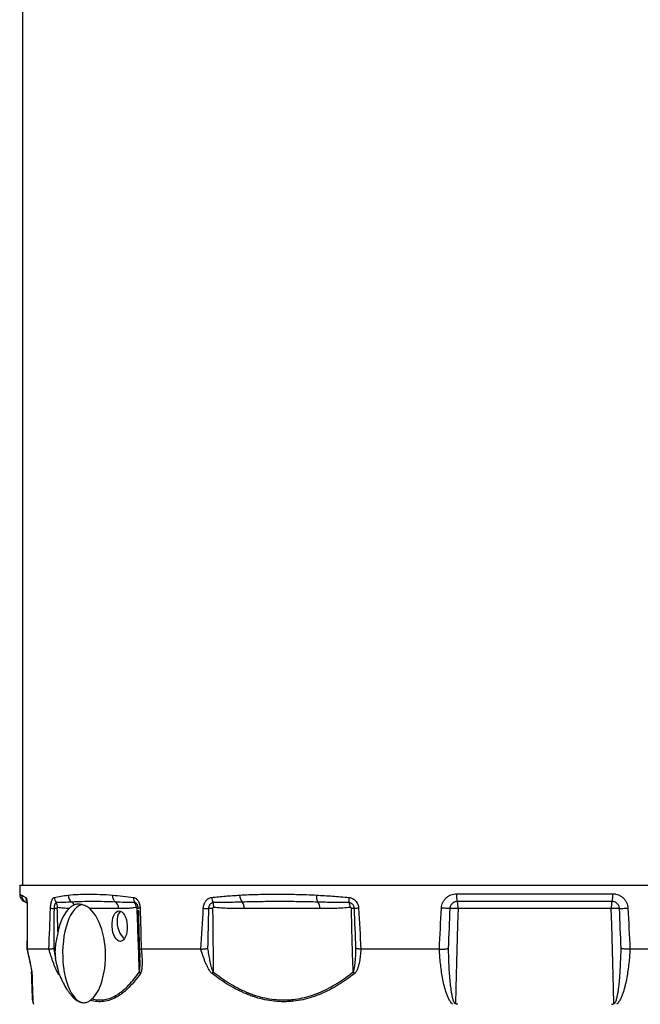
# Model space of a CAD drawing. Header units: millimetres. Extents: x 1137 to 5808, y 1046 to 5834.
# Tile 4 of 18: x 1540 to 2321, y 2340 to 3579. Entities that reach past the tile are written whole.
import ezdxf

# ---------------------------------------------------------------- set-up
doc = ezdxf.new("R2010")
doc.units = ezdxf.units.MM
doc.header["$LTSCALE"] = 2

msp = doc.modelspace()

# ---------------------------------------------------------------- linework, layer by layer
at = {"color": 7, "linetype": 'Continuous', "lineweight": 25}
for p, q in [((1543.7, 4610.1), (1543.7, 2490.1)), ((1540.6, 2490.1), (1540.3, 2478.6)), ((1540.6, 2490.1), (2834.9, 2490.1)), ((2089.4, 2479.1), (2286.1, 2479.1)), ((2285.1, 2469.5), (2090.4, 2469.5)), ((1665.1, 2460.5), (1628.4, 2460.5)), ((1689.4, 2458.5), (1689.7, 2449.2)), ((1689.7, 2449.2), (1689.4, 2456.2)), ((1917.6, 2460.5), (1822.6, 2460.5)), ((2284.1, 2460.5), (2091.4, 2460.5)), ((1549.6, 2409.6), (1549.6, 2409.5)), ((1577, 2409.5), (1549.6, 2409.5)), ((1768, 2409.5), (1693.2, 2409.5)), ((2067.9, 2409.5), (1969.3, 2409.5)), ((2402.6, 2409.5), (2307.6, 2409.5)), ((1643.6, 2368.2), (1647.4, 2385.2)), ((1556.9, 2343.4), (1557.7, 2340.1))]:
    msp.add_line(p, q, dxfattribs=at)
at = {"color": 8, "linetype": 'Continuous', "lineweight": 25}
msp.add_line((1555.3, 2381.5), (1555.3, 2381), dxfattribs=at)
at = {"color": 7, "linetype": 'Continuous', "lineweight": 25, "flags": 128}
for points in [[(1618.6, 2465.7), (1617.5, 2465.4), (1614.7, 2464.1), (1611.9, 2462.1), (1609.3, 2459.5), (1606.8, 2456.2), (1604.4, 2452.3), (1602.3, 2447.9), (1600.3, 2443), (1598.6, 2437.6), (1597.2, 2431.9), (1596, 2425.8), (1595.2, 2419.5), (1594.6, 2413), (1594.3, 2406.4), (1594.4, 2399.8), (1594.7, 2393.2), (1595.4, 2386.8), (1596.4, 2380.6), (1597.6, 2374.6), (1599.1, 2368.9), (1600.9, 2363.7), (1602.9, 2358.9), (1605.1, 2354.7), (1607.5, 2351), (1610.1, 2347.9), (1612.7, 2345.4), (1615.5, 2343.6), (1618.4, 2342.5), (1621.3, 2342.1), (1621.5, 2342.1)], [(1667.1, 2457.4), (1665.6, 2455.8), (1664.3, 2453.4), (1663.3, 2450.6), (1662.8, 2447.4), (1662.7, 2443.8), (1663, 2440.2), (1663.7, 2436.5), (1664.9, 2433), (1666.3, 2429.8), (1668.1, 2427), (1670.1, 2424.6), (1672.2, 2422.9)], [(2081.1, 2460.5), (2080.3, 2460.6), (2079.2, 2460.7), (2078, 2460.7), (2076.6, 2460.8), (2075.2, 2460.9), (2073.6, 2461), (2072.1, 2461.1), (2070.5, 2461.2)], [(2091.4, 2460.5), (2090.8, 2440.5), (2088.6, 2360.6), (2088.1, 2341.2)], [(2287.4, 2341.2), (2286.9, 2360.1), (2284.6, 2440), (2284.1, 2460.5)], [(2294.4, 2460.5), (2295.2, 2460.6), (2296.3, 2460.7), (2297.5, 2460.7), (2298.8, 2460.8), (2300.3, 2460.9), (2301.8, 2461), (2303.4, 2461.1), (2304.9, 2461.2)]]:
    msp.add_lwpolyline(points, dxfattribs=at)
at = {"color": 8, "linetype": 'Continuous', "lineweight": 25, "flags": 128}
msp.add_lwpolyline([(1549.8, 2460.9), (1549.8, 2460.9), (1549.9, 2461)], dxfattribs=at)
at = {"color": 7, "linetype": 'Continuous', "lineweight": 25}
for centre, radius, start, end in [((1552.7, 2477.3), 9.94, 178.6855, 239.3988), ((1611.8, 2477.4), 10.5, 179.5937, 236.2402), ((1667.3, 2476.7), 10.3, 175.5919, 231.1276), ((1830.2, 2477.3), 13.2, 179.2469, 220.6002), ((1928.8, 2475.9), 15.4, 173.9742, 207.8525), ((2121.6, 2477.6), 32.3, 177.3885, 194.5476), ((2253.8, 2477.6), 32.3, 345.4524, 2.6115), ((1542.5, 2460.1), 10, 44.6073, 59.4535), ((1594.6, 2474.7), 10.7, 180.9389, 218.8552), ((1577.5, 2462.3), 10.4, 358.3361, 33.1628), ((1600.6, 2461), 9.43, 26.9148, 55.2167), ((1654.7, 2460.4), 10.3, 0.4871, 53.9876), ((1694.8, 2473.6), 11.3, 175.0802, 209.4506), ((1675.9, 2461.1), 11.3, 4.3459, 37.342), ((1796.3, 2475.3), 14.7, 182.9303, 209.6687), ((1768.1, 2463.3), 16.1, 355.2509, 16.831), ((1808.9, 2460.9), 13.7, 358.1783, 34.9249), ((1904, 2460.9), 13.7, 358.1783, 34.9249), ((1976.3, 2472.2), 22.3, 173.97, 190.8482), ((1938.6, 2460.4), 17.5, 5.2257, 25.7205), ((2060.6, 2461.6), 30.9, 357.8205, 14.7918), ((2314.9, 2461.6), 30.9, 165.2082, 182.1795), ((1586, 2507), 46.5, 261.3773, 266.9009), ((1589.6, 2221), 239.6, 90.5709, 91.4597), ((1688.4, 2454.2), 6.36, 81.1304, 93.2447), ((1691.6, 2455.6), 5.36, 88.2368, 113.9062), ((1794.7, 2747.6), 287.6, 265.3226, 266.6205), ((1784.3, 2149.8), 310.8, 90.2779, 91.212), ((1957.4, 2354.9), 105.7, 87.9768, 89.9801), ((1973.4, 2350.5), 110.7, 93.5882, 96.3294), ((2084.9, 2301.7), 158.9, 87.6404, 91.3529), ((2290.6, 2301.7), 158.9, 88.6471, 92.3596), ((1562.2, 2381.3), 6.88, 182.0685, 201.208), ((1596.6, 2378.6), 7.8, 163.0586, 178.7144), ((1700.8, 2384.8), 10.6, 200.8878, 214.6334), ((1799.5, 2371.6), 18.7, 149.608, 157.2845), ((1978.8, 2392.9), 22.6, 211.7319, 218.6908), ((1566.5, 2345.9), 10, 182, 194.6595)]:
    msp.add_arc(centre, radius, start, end, dxfattribs=at)
at = {"color": 8, "linetype": 'Continuous', "lineweight": 25}
msp.add_arc((1557.9, 2474.2), 9.93, 178.1451, 205.7217, dxfattribs=at)
at = {"color": 7, "linetype": 'Continuous', "lineweight": 25}
for start_param, end_param in [(0.40501, 1.124207), (4.381069, 5.831898), (3.519033, 4.073397)]:
    msp.add_ellipse((1617.2, 2404.1), major_axis=(-2.6, 62), ratio=0.500559, start_param=start_param, end_param=end_param, dxfattribs=at)
msp.add_ellipse((1666, 2438.5), major_axis=(-0.9, 19.2), ratio=0.496358, dxfattribs=at)
for points, knots in [([(1540.4, 2478.6), (1540.4, 2478.2), (1540.3, 2477), (1540.9, 2475.2), (1541.8, 2473.2), (1543, 2471.6), (1544.4, 2470.4), (1545.6, 2469.7), (1546.3, 2469.4), (1546.6, 2469.3)], [0, 0, 0, 0, 0.093894, 0.297679, 0.480004, 0.645593, 0.796264, 0.932141, 1, 1, 1, 1]), ([(1542.7, 2477.5), (1543.4, 2477.1), (1544.1, 2476.7), (1545.9, 2475.7), (1546.9, 2475.2), (1548, 2474.5)], [0, 0, 0, 0, 0.5, 0.5, 1, 1, 1, 1]), ([(1583.9, 2474.5), (1586.6, 2475.2), (1589.3, 2475.7), (1595.1, 2476.7), (1598.2, 2477.1), (1601.3, 2477.5)], [0, 0, 0, 0, 0.5, 0.5, 1, 1, 1, 1]), ([(1601.3, 2477.5), (1605.2, 2478), (1609.4, 2478.2), (1618, 2478.6), (1622.4, 2478.7), (1631.7, 2478.7), (1636.6, 2478.6), (1646.5, 2478.2), (1651.7, 2478), (1657, 2477.5)], [0, 0, 0, 0, 0.25, 0.25, 0.5, 0.5, 0.75, 0.75, 1, 1, 1, 1]), ([(1657, 2477.5), (1661.2, 2477.1), (1665.5, 2476.7), (1674.4, 2475.7), (1678.9, 2475.2), (1683.5, 2474.5)], [0, 0, 0, 0, 0.5, 0.5, 1, 1, 1, 1]), ([(1781.6, 2474.5), (1787.3, 2475.2), (1793.2, 2475.7), (1805, 2476.7), (1810.9, 2477.1), (1817, 2477.5)], [0, 0, 0, 0, 0.5, 0.5, 1, 1, 1, 1]), ([(1817, 2477.5), (1824.6, 2478), (1832.3, 2478.2), (1848, 2478.6), (1856, 2478.7), (1872.1, 2478.7), (1880.3, 2478.6), (1896.7, 2478.2), (1905.1, 2478), (1913.5, 2477.5)], [0, 0, 0, 0, 0.25, 0.25, 0.5, 0.5, 0.75, 0.75, 1, 1, 1, 1]), ([(1913.5, 2477.5), (1920.2, 2477.1), (1926.9, 2476.7), (1940.4, 2475.7), (1947.3, 2475.2), (1954.1, 2474.5)], [0, 0, 0, 0, 0.5, 0.5, 1, 1, 1, 1]), ([(2070.5, 2461.2), (2070.6, 2462.4), (2070.8, 2463.6), (2071.4, 2465.9), (2071.8, 2467), (2072.5, 2468.7), (2072.8, 2469.2), (2073.4, 2470.2), (2073.7, 2470.7), (2074.8, 2472.2), (2075.6, 2473.1), (2077.3, 2474.7), (2078.2, 2475.5), (2079.8, 2476.4), (2080.3, 2476.7), (2081.3, 2477.3), (2081.9, 2477.5), (2083.5, 2478.2), (2084.7, 2478.5), (2087, 2479), (2088.2, 2479.1), (2089.4, 2479.1)], [0, 0, 0, 0, 0.125, 0.125, 0.25, 0.25, 0.3125, 0.3125, 0.375, 0.375, 0.5, 0.5, 0.625, 0.625, 0.6875, 0.6875, 0.75, 0.75, 0.875, 0.875, 1, 1, 1, 1]), ([(2286.1, 2479.1), (2286.7, 2479.1), (2287.3, 2479.1), (2288.5, 2478.9), (2289.1, 2478.9), (2290.8, 2478.5), (2291.9, 2478.2), (2294.1, 2477.3), (2295.2, 2476.8), (2297.2, 2475.5), (2298.2, 2474.7), (2299.9, 2473.1), (2300.7, 2472.2), (2301.7, 2470.7), (2302.1, 2470.2), (2302.7, 2469.2), (2303, 2468.7), (2303.7, 2467), (2304.1, 2465.9), (2304.6, 2464.2), (2304.7, 2463.6), (2304.9, 2462.4), (2304.9, 2461.8), (2304.9, 2461.2)], [0, 0, 0, 0, 0.0625, 0.0625, 0.125, 0.125, 0.25, 0.25, 0.375, 0.375, 0.5, 0.5, 0.625, 0.625, 0.6875, 0.6875, 0.75, 0.75, 0.875, 0.875, 0.9375, 0.9375, 1, 1, 1, 1]), ([(1546.8, 2469.1), (1546.7, 2469.2), (1546.4, 2469.3), (1546.5, 2469.3), (1546.6, 2469.3)], [0, 0, 0, 0, 0.275481, 1, 1, 1, 1]), ([(1548, 2474.5), (1548.1, 2474.4), (1548.2, 2474.3), (1548.5, 2473.8), (1548.6, 2473.5), (1548.9, 2472.8), (1549, 2472.4), (1549.1, 2471.6), (1549.2, 2471.4), (1549.3, 2470.8), (1549.3, 2470.5), (1549.5, 2469.6), (1549.5, 2468.9), (1549.7, 2467.9), (1549.7, 2467.5), (1549.7, 2466.7), (1549.8, 2466.4), (1549.8, 2465.2), (1549.9, 2464.4), (1549.9, 2462.7), (1549.9, 2461.9), (1549.9, 2461)], [0, 0, 0, 0, 0.125, 0.125, 0.25, 0.25, 0.375, 0.375, 0.4375, 0.4375, 0.5, 0.5, 0.625, 0.625, 0.6875, 0.6875, 0.75, 0.75, 0.875, 0.875, 1, 1, 1, 1]), ([(1549.1, 2469.9), (1549.1, 2470), (1549.1, 2470), (1549.2, 2469.7), (1549.3, 2468.9), (1549.5, 2467.5), (1549.6, 2465.6), (1549.8, 2463.4), (1549.8, 2461.7), (1549.8, 2460.9)], [0, 0, 0, 0, 0.02279, 0.135323, 0.272117, 0.43657, 0.612914, 0.809852, 1, 1, 1, 1]), ([(1579, 2461), (1579.1, 2461.9), (1579.1, 2462.7), (1579.3, 2464.4), (1579.4, 2465.2), (1579.7, 2466.8), (1579.8, 2467.5), (1580.1, 2468.6), (1580.2, 2468.9), (1580.4, 2469.6), (1580.5, 2469.9), (1580.8, 2470.8), (1581.1, 2471.4), (1581.4, 2472.1), (1581.6, 2472.4), (1581.8, 2472.8), (1582, 2473), (1582.4, 2473.5), (1582.7, 2473.8), (1583.3, 2474.3), (1583.6, 2474.4), (1583.9, 2474.5)], [0, 0, 0, 0, 0.125, 0.125, 0.25, 0.25, 0.375, 0.375, 0.4375, 0.4375, 0.5, 0.5, 0.625, 0.625, 0.6875, 0.6875, 0.75, 0.75, 0.875, 0.875, 1, 1, 1, 1]), ([(1586.3, 2468), (1586.1, 2468), (1585.9, 2467.9), (1585.6, 2467.6), (1585.4, 2467.5), (1585.1, 2467.1), (1584.9, 2466.8), (1584.6, 2466.3), (1584.5, 2466), (1584.2, 2465.3), (1584.1, 2464.9), (1583.9, 2464.1), (1583.8, 2463.7), (1583.7, 2462.9), (1583.6, 2462.4), (1583.5, 2461.5), (1583.5, 2461), (1583.5, 2460.5)], [0, 0, 0, 0, 0.125, 0.125, 0.25, 0.25, 0.375, 0.375, 0.5, 0.5, 0.625, 0.625, 0.75, 0.75, 0.875, 0.875, 1, 1, 1, 1]), ([(1605.9, 2468.7), (1602.6, 2468.5), (1599.2, 2468.3), (1592.7, 2468.1), (1589.4, 2468), (1586.3, 2468)], [0, 0, 0, 0, 0.5, 0.5, 1, 1, 1, 1]), ([(1609, 2465.2), (1607.9, 2464.8), (1606.9, 2464.2), (1604.8, 2462.6), (1603.8, 2461.7), (1602.6, 2460.6)], [0, 0, 0, 0, 0.5, 0.5, 1, 1, 1, 1]), ([(1660.8, 2468.7), (1655.9, 2468.9), (1651.1, 2469.1), (1641.6, 2469.3), (1636.9, 2469.3), (1627.8, 2469.3), (1623.3, 2469.3), (1614.5, 2469.1), (1610.2, 2468.9), (1605.9, 2468.7)], [0, 0, 0, 0, 0.25, 0.25, 0.5, 0.5, 0.75, 0.75, 1, 1, 1, 1]), ([(1628.4, 2460.5), (1626.9, 2461.8), (1625.2, 2462.8), (1622.6, 2464.1), (1621.7, 2464.5), (1619.8, 2465.1), (1618.9, 2465.4), (1617.2, 2465.8), (1616.3, 2465.9), (1614.6, 2466.1), (1613.9, 2466.1), (1612.3, 2466.1), (1611.6, 2466), (1610.3, 2465.7), (1609.6, 2465.5), (1609, 2465.2)], [0, 0, 0, 0, 0.25, 0.25, 0.375, 0.375, 0.5, 0.5, 0.625, 0.625, 0.75, 0.75, 0.875, 0.875, 1, 1, 1, 1]), ([(1684.9, 2468), (1680.8, 2468), (1676.7, 2468.1), (1668.7, 2468.3), (1664.7, 2468.5), (1660.8, 2468.7)], [0, 0, 0, 0, 0.5, 0.5, 1, 1, 1, 1]), ([(1683.5, 2474.5), (1684, 2474.4), (1684.6, 2474.3), (1685.6, 2473.8), (1686.1, 2473.5), (1687.1, 2472.8), (1687.5, 2472.4), (1688.2, 2471.6), (1688.4, 2471.4), (1688.8, 2470.8), (1689, 2470.5), (1689.6, 2469.6), (1689.9, 2468.9), (1690.4, 2467.9), (1690.5, 2467.5), (1690.8, 2466.7), (1690.9, 2466.4), (1691.2, 2465.2), (1691.4, 2464.4), (1691.6, 2462.7), (1691.7, 2461.9), (1691.7, 2461)], [0, 0, 0, 0, 0.125, 0.125, 0.25, 0.25, 0.375, 0.375, 0.4375, 0.4375, 0.5, 0.5, 0.625, 0.625, 0.6875, 0.6875, 0.75, 0.75, 0.875, 0.875, 1, 1, 1, 1]), ([(1689.4, 2460.5), (1689.4, 2461), (1689.3, 2461.5), (1689.2, 2462.4), (1689.1, 2462.9), (1688.9, 2463.7), (1688.7, 2464.1), (1688.4, 2464.9), (1688.2, 2465.3), (1687.8, 2466), (1687.6, 2466.3), (1687.1, 2466.8), (1686.9, 2467.1), (1686.3, 2467.5), (1686.1, 2467.6), (1685.5, 2467.9), (1685.2, 2468), (1684.9, 2468)], [0, 0, 0, 0, 0.125, 0.125, 0.25, 0.25, 0.375, 0.375, 0.5, 0.5, 0.625, 0.625, 0.75, 0.75, 0.875, 0.875, 1, 1, 1, 1]), ([(1771.2, 2461), (1771.3, 2461.9), (1771.4, 2462.7), (1771.7, 2464.4), (1771.9, 2465.2), (1772.5, 2466.8), (1772.8, 2467.5), (1773.4, 2468.6), (1773.6, 2468.9), (1774, 2469.6), (1774.3, 2469.9), (1775, 2470.8), (1775.5, 2471.4), (1776.3, 2472.1), (1776.6, 2472.4), (1777.1, 2472.8), (1777.4, 2473), (1778.4, 2473.5), (1779, 2473.8), (1780.3, 2474.3), (1780.9, 2474.4), (1781.6, 2474.5)], [0, 0, 0, 0, 0.125, 0.125, 0.25, 0.25, 0.375, 0.375, 0.4375, 0.4375, 0.5, 0.5, 0.625, 0.625, 0.6875, 0.6875, 0.75, 0.75, 0.875, 0.875, 1, 1, 1, 1]), ([(1783.5, 2468), (1783.1, 2468), (1782.8, 2467.9), (1782.1, 2467.6), (1781.7, 2467.5), (1781, 2467.1), (1780.7, 2466.8), (1780.1, 2466.3), (1779.8, 2466), (1779.3, 2465.3), (1779, 2464.9), (1778.6, 2464.1), (1778.4, 2463.7), (1778.1, 2462.9), (1778, 2462.4), (1777.8, 2461.5), (1777.7, 2461), (1777.7, 2460.5)], [0, 0, 0, 0, 0.125, 0.125, 0.25, 0.25, 0.375, 0.375, 0.5, 0.5, 0.625, 0.625, 0.75, 0.75, 0.875, 0.875, 1, 1, 1, 1]), ([(1820.2, 2468.7), (1814, 2468.5), (1807.9, 2468.3), (1795.6, 2468.1), (1789.6, 2468), (1783.5, 2468)], [0, 0, 0, 0, 0.5, 0.5, 1, 1, 1, 1]), ([(1915.2, 2468.7), (1907.1, 2468.9), (1899, 2469.1), (1883, 2469.3), (1875, 2469.3), (1859.2, 2469.3), (1851.3, 2469.3), (1835.6, 2469.1), (1827.9, 2468.9), (1820.2, 2468.7)], [0, 0, 0, 0, 0.25, 0.25, 0.5, 0.5, 0.75, 0.75, 1, 1, 1, 1]), ([(1954.4, 2468), (1947.8, 2468), (1941.2, 2468.1), (1928.2, 2468.3), (1921.7, 2468.5), (1915.2, 2468.7)], [0, 0, 0, 0, 0.5, 0.5, 1, 1, 1, 1]), ([(1954.1, 2474.5), (1954.9, 2474.4), (1955.7, 2474.3), (1957.2, 2473.8), (1958, 2473.5), (1959.5, 2472.8), (1960.1, 2472.4), (1961.1, 2471.6), (1961.4, 2471.4), (1962, 2470.8), (1962.3, 2470.5), (1963.2, 2469.6), (1963.7, 2468.9), (1964.4, 2467.9), (1964.6, 2467.5), (1965, 2466.7), (1965.1, 2466.4), (1965.6, 2465.2), (1965.9, 2464.4), (1966.3, 2462.7), (1966.4, 2461.9), (1966.4, 2461)], [0, 0, 0, 0, 0.125, 0.125, 0.25, 0.25, 0.375, 0.375, 0.4375, 0.4375, 0.5, 0.5, 0.625, 0.625, 0.6875, 0.6875, 0.75, 0.75, 0.875, 0.875, 1, 1, 1, 1]), ([(1961.2, 2460.5), (1961.1, 2461), (1961.1, 2461.5), (1960.9, 2462.4), (1960.7, 2462.9), (1960.4, 2463.7), (1960.2, 2464.1), (1959.7, 2464.9), (1959.4, 2465.3), (1958.8, 2466), (1958.4, 2466.3), (1957.7, 2466.8), (1957.3, 2467.1), (1956.5, 2467.5), (1956.1, 2467.6), (1955.3, 2467.9), (1954.8, 2468), (1954.4, 2468)], [0, 0, 0, 0, 0.125, 0.125, 0.25, 0.25, 0.375, 0.375, 0.5, 0.5, 0.625, 0.625, 0.75, 0.75, 0.875, 0.875, 1, 1, 1, 1]), ([(2090.4, 2469.5), (2089.8, 2469.5), (2089.2, 2469.4), (2088, 2469.2), (2087.5, 2469), (2086.4, 2468.6), (2085.9, 2468.3), (2084.9, 2467.7), (2084.4, 2467.3), (2083.6, 2466.5), (2083.2, 2466), (2082.5, 2465.1), (2082.2, 2464.5), (2081.7, 2463.5), (2081.5, 2462.9), (2081.2, 2461.7), (2081.1, 2461.1), (2081.1, 2460.5)], [0, 0, 0, 0, 0.125, 0.125, 0.25, 0.25, 0.375, 0.375, 0.5, 0.5, 0.625, 0.625, 0.75, 0.75, 0.875, 0.875, 1, 1, 1, 1]), ([(2294.4, 2460.5), (2294.3, 2461.1), (2294.2, 2461.7), (2294, 2462.9), (2293.8, 2463.5), (2293.3, 2464.5), (2293, 2465.1), (2292.3, 2466), (2291.9, 2466.5), (2291.1, 2467.3), (2290.6, 2467.7), (2289.6, 2468.3), (2289.1, 2468.6), (2288, 2469.1), (2287.4, 2469.2), (2286.3, 2469.4), (2285.7, 2469.5), (2285.1, 2469.5)], [0, 0, 0, 0, 0.125, 0.125, 0.25, 0.25, 0.375, 0.375, 0.5, 0.5, 0.625, 0.625, 0.75, 0.75, 0.875, 0.875, 1, 1, 1, 1]), ([(1549.8, 2460.9), (1549.7, 2455.1), (1549.6, 2438.1), (1549.5, 2421), (1549.5, 2409.6)], [0, 0, 0, 0, 0.3354454, 1, 1, 1, 1]), ([(1549.8, 2460.9), (1549.7, 2454.2), (1549.6, 2437.1), (1549.5, 2420.1), (1549.5, 2409.6)], [0, 0, 0, 0, 0.389648, 1, 1, 1, 1]), ([(1588, 2462), (1587.8, 2462), (1587.6, 2461.9), (1587.3, 2461.5), (1587.3, 2461.4), (1587.2, 2461), (1587.2, 2460.8), (1587.2, 2460.6)], [0, 0, 0, 0, 0.5, 0.5, 0.75, 0.75, 1, 1, 1, 1]), ([(1602.6, 2460.6), (1600.1, 2460.6), (1597.7, 2460.8), (1592.8, 2461.2), (1590.4, 2461.5), (1588, 2462)], [0, 0, 0, 0, 0.5, 0.5, 1, 1, 1, 1]), ([(1687.2, 2462), (1685.4, 2461.6), (1683.5, 2461.4), (1679.8, 2461), (1678, 2460.8), (1672.5, 2460.5), (1668.8, 2460.5), (1665.1, 2460.5)], [0, 0, 0, 0, 0.25, 0.25, 0.5, 0.5, 1, 1, 1, 1]), ([(1688, 2460.6), (1688, 2461), (1687.9, 2461.4), (1687.6, 2461.9), (1687.4, 2462), (1687.2, 2462)], [0, 0, 0, 0, 0.5, 0.5, 1, 1, 1, 1]), ([(1690.9, 2381), (1690.4, 2394.3), (1689.8, 2407.6), (1688.9, 2434.1), (1688.4, 2447.3), (1688, 2460.6)], [0, 0, 0, 0, 0.5, 0.5, 1, 1, 1, 1]), ([(1689.5, 2457.8), (1689.6, 2453), (1690, 2437.1), (1690.4, 2421.2), (1690.7, 2410.1)], [0, 0, 0, 0, 0.303275, 1, 1, 1, 1]), ([(1784.2, 2462), (1783.8, 2462), (1783.5, 2461.9), (1783.1, 2461.5), (1783, 2461.4), (1782.8, 2461), (1782.8, 2460.8), (1782.8, 2460.6)], [0, 0, 0, 0, 0.5, 0.5, 0.75, 0.75, 1, 1, 1, 1]), ([(1782.8, 2460.6), (1783.1, 2447.3), (1783.2, 2434.1), (1783.4, 2407.6), (1783.4, 2394.3), (1783.4, 2381)], [0, 0, 0, 0, 0.5, 0.5, 1, 1, 1, 1]), ([(1822.6, 2460.5), (1816.2, 2460.5), (1809.8, 2460.5), (1800.2, 2460.8), (1797, 2461), (1790.6, 2461.4), (1787.4, 2461.6), (1784.2, 2462)], [0, 0, 0, 0, 0.5, 0.5, 0.75, 0.75, 1, 1, 1, 1]), ([(1956.1, 2462), (1952.9, 2461.6), (1949.7, 2461.4), (1943.3, 2461), (1940.1, 2460.8), (1930.5, 2460.5), (1924.1, 2460.5), (1917.6, 2460.5)], [0, 0, 0, 0, 0.25, 0.25, 0.5, 0.5, 1, 1, 1, 1]), ([(1957.5, 2460.6), (1957.5, 2461), (1957.3, 2461.4), (1956.7, 2461.9), (1956.4, 2462), (1956.1, 2462)], [0, 0, 0, 0, 0.5, 0.5, 1, 1, 1, 1]), ([(1959.6, 2381), (1959.1, 2394.3), (1958.7, 2407.6), (1958, 2434.1), (1957.7, 2447.3), (1957.5, 2460.6)], [0, 0, 0, 0, 0.5, 0.5, 1, 1, 1, 1]), ([(1588.1, 2429.7), (1587.6, 2427.2), (1587, 2424.7), (1586, 2419.5), (1585.5, 2416.9), (1585, 2412.8), (1584.9, 2411.5), (1584.8, 2408.8), (1584.7, 2407.4), (1584.7, 2403.4), (1585, 2400.7), (1585.4, 2398)], [0, 0, 0, 0, 0.25, 0.25, 0.5, 0.5, 0.625, 0.625, 0.75, 0.75, 1, 1, 1, 1]), ([(1549.5, 2409.6), (1549.5, 2409.2), (1550.3, 2406.1), (1551.5, 2400.8), (1552.9, 2394.4), (1553.9, 2389.4), (1554.6, 2386), (1555, 2383.6), (1555.2, 2382.2), (1555.3, 2381.4), (1555.3, 2381), (1555.3, 2381), (1555.3, 2381)], [0, 0, 0, 0, 0.038084, 0.294897, 0.514148, 0.667602, 0.797379, 0.873989, 0.928194, 0.967729, 0.990902, 1, 1, 1, 1]), ([(1549.6, 2409.5), (1550.3, 2406.8), (1550.9, 2404), (1551.8, 2400), (1552.1, 2398.6), (1552.7, 2395.9), (1553, 2394.6), (1553.6, 2391.9), (1553.8, 2390.6), (1554.3, 2388), (1554.6, 2386.7), (1554.9, 2384.9), (1555, 2384.2), (1555.2, 2383), (1555.3, 2382.4), (1555.5, 2381.3), (1555.6, 2380.7), (1555.7, 2379.7), (1555.7, 2379.2), (1555.8, 2378.8)], [0, 0, 0, 0, 0.25, 0.25, 0.375, 0.375, 0.5, 0.5, 0.625, 0.625, 0.75, 0.75, 0.8125, 0.8125, 0.875, 0.875, 0.9375, 0.9375, 1, 1, 1, 1]), ([(1588.8, 2378.8), (1588.5, 2379.2), (1588.1, 2379.7), (1587.6, 2380.7), (1587.3, 2381.3), (1586.7, 2382.4), (1586.4, 2383), (1585.9, 2384.2), (1585.6, 2384.9), (1584.8, 2386.7), (1584.3, 2388), (1583.3, 2390.6), (1582.8, 2391.9), (1581.9, 2394.6), (1581.4, 2395.9), (1580.5, 2398.6), (1580.1, 2400), (1578.7, 2404), (1577.9, 2406.8), (1577, 2409.5)], [0, 0, 0, 0, 0.0625, 0.0625, 0.125, 0.125, 0.1875, 0.1875, 0.25, 0.25, 0.375, 0.375, 0.5, 0.5, 0.625, 0.625, 0.75, 0.75, 1, 1, 1, 1]), ([(1577.1, 2409.5), (1577.3, 2409.5), (1577.7, 2409.6), (1578.5, 2409.7), (1578.9, 2409.8), (1580, 2409.9), (1580.6, 2410), (1581.5, 2410.1), (1581.8, 2410.2), (1582.5, 2410.3), (1582.9, 2410.3), (1583.2, 2410.4)], [0, 0, 0, 0, 0.25, 0.25, 0.5, 0.5, 0.75, 0.75, 0.875, 0.875, 1, 1, 1, 1]), ([(1690.7, 2410.1), (1690.7, 2410.1), (1691, 2407.5), (1691.3, 2403.9), (1691.4, 2400.3), (1691.5, 2399.3)], [0, 0, 0, 0, 0.00569, 0.698786, 1, 1, 1, 1]), ([(1690.8, 2410.1), (1690.8, 2410.1), (1690.7, 2410), (1691.2, 2409.7), (1692.5, 2409.6), (1693.1, 2409.5)], [0, 0, 0, 0, 0.029276, 0.514529, 1, 1, 1, 1]), ([(1693.2, 2409.5), (1693.5, 2406.8), (1693.7, 2404), (1694, 2400), (1694, 2398.6), (1694.2, 2395.9), (1694.2, 2394.6), (1694.2, 2391.9), (1694.2, 2390.6), (1694.1, 2388), (1694, 2386.7), (1693.8, 2384.9), (1693.7, 2384.2), (1693.6, 2383), (1693.4, 2382.4), (1693.2, 2381.3), (1693, 2380.7), (1692.6, 2379.7), (1692.4, 2379.2), (1692.1, 2378.8)], [0, 0, 0, 0, 0.25, 0.25, 0.375, 0.375, 0.5, 0.5, 0.625, 0.625, 0.75, 0.75, 0.8125, 0.8125, 0.875, 0.875, 0.9375, 0.9375, 1, 1, 1, 1]), ([(1782.3, 2378.8), (1781.7, 2379.2), (1781.3, 2379.7), (1780.3, 2380.7), (1779.9, 2381.3), (1779.1, 2382.4), (1778.7, 2383), (1778, 2384.2), (1777.6, 2384.9), (1776.6, 2386.7), (1776, 2388), (1774.8, 2390.6), (1774.2, 2391.9), (1773.1, 2394.6), (1772.6, 2395.9), (1771.6, 2398.6), (1771.1, 2400), (1769.7, 2404), (1768.9, 2406.8), (1768, 2409.5)], [0, 0, 0, 0, 0.0625, 0.0625, 0.125, 0.125, 0.1875, 0.1875, 0.25, 0.25, 0.375, 0.375, 0.5, 0.5, 0.625, 0.625, 0.75, 0.75, 1, 1, 1, 1]), ([(1768.2, 2409.5), (1768.7, 2409.5), (1769.4, 2409.6), (1770.7, 2409.7), (1771.4, 2409.8), (1772.8, 2409.9), (1773.6, 2410), (1774.7, 2410.1), (1775.1, 2410.2), (1775.8, 2410.3), (1776.2, 2410.3), (1776.5, 2410.4)], [0, 0, 0, 0, 0.25, 0.25, 0.5, 0.5, 0.75, 0.75, 0.875, 0.875, 1, 1, 1, 1]), ([(1776.5, 2410.4), (1776.9, 2407.9), (1777.3, 2405.4), (1778.2, 2400.4), (1778.6, 2397.9), (1779.4, 2394.2), (1779.6, 2393), (1780.2, 2390.5), (1780.5, 2389.3), (1781.1, 2386.9), (1781.5, 2385.7), (1782.1, 2383.9), (1782.3, 2383.3), (1782.7, 2382.4), (1782.8, 2382.1), (1783.1, 2381.6), (1783.2, 2381.3), (1783.4, 2381)], [0, 0, 0, 0, 0.25, 0.25, 0.5, 0.5, 0.625, 0.625, 0.75, 0.75, 0.875, 0.875, 0.9375, 0.9375, 0.96875, 0.96875, 1, 1, 1, 1]), ([(1959.6, 2381), (1959.8, 2381.3), (1959.9, 2381.6), (1960.2, 2382.1), (1960.3, 2382.4), (1960.6, 2383.3), (1960.7, 2383.9), (1961.2, 2385.7), (1961.4, 2386.9), (1961.8, 2389.3), (1961.9, 2390.5), (1962.2, 2393), (1962.3, 2394.2), (1962.6, 2397.9), (1962.7, 2400.4), (1962.9, 2405.4), (1963, 2407.9), (1963.1, 2410.4)], [0, 0, 0, 0, 0.03125, 0.03125, 0.0625, 0.0625, 0.125, 0.125, 0.25, 0.25, 0.375, 0.375, 0.5, 0.5, 0.75, 0.75, 1, 1, 1, 1]), ([(1969.3, 2409.5), (1969.1, 2406.8), (1968.9, 2404), (1968.4, 2400), (1968.3, 2398.6), (1967.9, 2395.9), (1967.6, 2394.6), (1967.1, 2391.9), (1966.8, 2390.6), (1966.1, 2388), (1965.7, 2386.7), (1965.1, 2384.9), (1964.8, 2384.2), (1964.3, 2383), (1964, 2382.4), (1963.3, 2381.3), (1963, 2380.7), (1962.2, 2379.7), (1961.7, 2379.2), (1961.2, 2378.8)], [0, 0, 0, 0, 0.25, 0.25, 0.375, 0.375, 0.5, 0.5, 0.625, 0.625, 0.75, 0.75, 0.8125, 0.8125, 0.875, 0.875, 0.9375, 0.9375, 1, 1, 1, 1]), ([(1969.2, 2409.5), (1968.5, 2409.5), (1967.8, 2409.6), (1966.6, 2409.7), (1966, 2409.8), (1964.9, 2409.9), (1964.5, 2410), (1963.8, 2410.1), (1963.7, 2410.2), (1963.3, 2410.3), (1963.2, 2410.3), (1963.1, 2410.4)], [0, 0, 0, 0, 0.25, 0.25, 0.5, 0.5, 0.75, 0.75, 0.875, 0.875, 1, 1, 1, 1]), ([(2067.9, 2409.5), (2068.5, 2409.5), (2069.1, 2409.5), (2070.2, 2409.5), (2070.8, 2409.5), (2072, 2409.5), (2072.5, 2409.5), (2073.6, 2409.6), (2074.2, 2409.6), (2075.2, 2409.7), (2075.7, 2409.7), (2076.5, 2409.8), (2077, 2409.9), (2077.7, 2410), (2078.1, 2410.1), (2078.5, 2410.2), (2078.6, 2410.2), (2078.9, 2410.2), (2079, 2410.3), (2079.1, 2410.3)], [0, 0, 0, 0, 0.125, 0.125, 0.25, 0.25, 0.375, 0.375, 0.5, 0.5, 0.625, 0.625, 0.75, 0.75, 0.875, 0.875, 0.9375, 0.9375, 1, 1, 1, 1]), ([(2085, 2340.1), (2084.3, 2340.6), (2083.7, 2341.1), (2082.7, 2342.3), (2082.2, 2342.9), (2080.9, 2344.8), (2080.2, 2346.1), (2078.8, 2348.9), (2078.2, 2350.3), (2077.1, 2353.2), (2076.6, 2354.6), (2075.7, 2357.5), (2075.3, 2359), (2074.5, 2361.9), (2074.1, 2363.4), (2073, 2367.8), (2072.4, 2370.8), (2070.8, 2379.6), (2070, 2385.6), (2068.7, 2397.5), (2068.2, 2403.5), (2067.9, 2409.5)], [0, 0, 0, 0, 0.03125, 0.03125, 0.0625, 0.0625, 0.125, 0.125, 0.1875, 0.1875, 0.25, 0.25, 0.3125, 0.3125, 0.375, 0.375, 0.5, 0.5, 0.75, 0.75, 1, 1, 1, 1]), ([(2079.1, 2410.3), (2079.2, 2404.4), (2079.4, 2398.6), (2079.8, 2386.8), (2080.2, 2381), (2080.8, 2372.2), (2081.1, 2369.2), (2081.7, 2363.4), (2082.1, 2360.4), (2082.7, 2356.1), (2082.9, 2354.6), (2083.5, 2351.7), (2083.8, 2350.2), (2084.3, 2348.1), (2084.5, 2347.4), (2084.9, 2346), (2085.1, 2345.3), (2085.5, 2344.2), (2085.7, 2343.9), (2086, 2343.2), (2086.2, 2342.9), (2086.6, 2342.2), (2086.8, 2341.9), (2087.2, 2341.6), (2087.4, 2341.4), (2087.7, 2341.3), (2087.9, 2341.2), (2088.1, 2341.2)], [0, 0, 0, 0, 0.25, 0.25, 0.5, 0.5, 0.625, 0.625, 0.75, 0.75, 0.8125, 0.8125, 0.875, 0.875, 0.90625, 0.90625, 0.9375, 0.9375, 0.953125, 0.953125, 0.96875, 0.96875, 0.984375, 0.984375, 0.992188, 0.992188, 1, 1, 1, 1]), ([(2287.4, 2341.2), (2287.6, 2341.2), (2287.8, 2341.3), (2288.1, 2341.4), (2288.3, 2341.6), (2288.7, 2341.9), (2288.9, 2342.2), (2289.3, 2342.9), (2289.5, 2343.2), (2289.8, 2343.9), (2289.9, 2344.2), (2290.3, 2345.3), (2290.6, 2346), (2291, 2347.4), (2291.2, 2348.1), (2291.7, 2350.3), (2292, 2351.7), (2292.5, 2354.6), (2292.8, 2356.1), (2293.4, 2360.4), (2293.8, 2363.3), (2294.4, 2369.2), (2294.6, 2372.1), (2295.3, 2380.9), (2295.6, 2386.8), (2296.1, 2398.6), (2296.3, 2404.4), (2296.4, 2410.3)], [0, 0, 0, 0, 0.007813, 0.007813, 0.015625, 0.015625, 0.03125, 0.03125, 0.046875, 0.046875, 0.0625, 0.0625, 0.09375, 0.09375, 0.125, 0.125, 0.1875, 0.1875, 0.25, 0.25, 0.375, 0.375, 0.5, 0.5, 0.75, 0.75, 1, 1, 1, 1]), ([(2307.5, 2409.5), (2307.2, 2403.5), (2306.8, 2397.5), (2305.5, 2385.6), (2304.6, 2379.6), (2303, 2370.7), (2302.4, 2367.8), (2301.4, 2363.3), (2301, 2361.9), (2300.2, 2358.9), (2299.8, 2357.5), (2298.9, 2354.6), (2298.4, 2353.2), (2297.3, 2350.3), (2296.7, 2348.9), (2295.7, 2346.9), (2295.3, 2346.2), (2294.6, 2344.8), (2294.2, 2344.2), (2293.3, 2342.9), (2292.8, 2342.3), (2291.7, 2341.1), (2291.2, 2340.6), (2290.5, 2340.1)], [0, 0, 0, 0, 0.25, 0.25, 0.5, 0.5, 0.625, 0.625, 0.6875, 0.6875, 0.75, 0.75, 0.8125, 0.8125, 0.875, 0.875, 0.90625, 0.90625, 0.9375, 0.9375, 0.96875, 0.96875, 1, 1, 1, 1]), ([(2307.5, 2409.5), (2306.4, 2409.5), (2305.2, 2409.5), (2303.5, 2409.5), (2302.9, 2409.5), (2301.8, 2409.6), (2301.3, 2409.6), (2299.8, 2409.7), (2298.9, 2409.8), (2297.7, 2410), (2297.4, 2410.1), (2297, 2410.2), (2296.8, 2410.2), (2296.6, 2410.2), (2296.5, 2410.3), (2296.4, 2410.3)], [0, 0, 0, 0, 0.25, 0.25, 0.375, 0.375, 0.5, 0.5, 0.75, 0.75, 0.875, 0.875, 0.9375, 0.9375, 1, 1, 1, 1]), ([(1556.5, 2345.6), (1556.5, 2345.6), (1556.5, 2345.4), (1556.5, 2346.2), (1556.5, 2347.9), (1556.4, 2350.8), (1556.2, 2354.8), (1556, 2359.9), (1555.8, 2366.1), (1555.6, 2373.1), (1555.4, 2378.4), (1555.3, 2381)], [0, 0, 0, 0, 0.015007, 0.130368, 0.245737, 0.364429, 0.483139, 0.611159, 0.739201, 0.869592, 1, 1, 1, 1]), ([(1586.9, 2389.8), (1587.2, 2388.4), (1587.5, 2387), (1588, 2385), (1588.2, 2384.3), (1588.5, 2383), (1588.7, 2382.3), (1588.9, 2381.7)], [0, 0, 0, 0, 0.5, 0.5, 0.75, 0.75, 1, 1, 1, 1]), ([(1692.1, 2378.8), (1687.6, 2372.4), (1682.9, 2366.6), (1675.5, 2359.2), (1673, 2356.9), (1669.1, 2353.8), (1667.8, 2352.8), (1665.2, 2351), (1663.9, 2350.2), (1657.2, 2346.3), (1651.7, 2344.3), (1644.7, 2343.5), (1643.3, 2343.4), (1640.4, 2343.3), (1639, 2343.4), (1634.8, 2343.8), (1632, 2344.4), (1629.2, 2345.3)], [0, 0, 0, 0, 0.25, 0.25, 0.375, 0.375, 0.4375, 0.4375, 0.5, 0.5, 0.75, 0.75, 0.8125, 0.8125, 0.875, 0.875, 1, 1, 1, 1]), ([(1631, 2347), (1633.7, 2346.2), (1636.4, 2345.8), (1639.8, 2345.6), (1640.5, 2345.6), (1641.9, 2345.6), (1642.5, 2345.6), (1644.6, 2345.7), (1645.9, 2345.9), (1652.6, 2347), (1657.8, 2349.1), (1664.1, 2353), (1665.4, 2353.9), (1667.9, 2355.7), (1669.2, 2356.7), (1672.8, 2359.7), (1675.2, 2362), (1682.2, 2369.3), (1686.6, 2374.9), (1690.9, 2381)], [0, 0, 0, 0, 0.125, 0.125, 0.15625, 0.15625, 0.1875, 0.1875, 0.25, 0.25, 0.5, 0.5, 0.5625, 0.5625, 0.625, 0.625, 0.75, 0.75, 1, 1, 1, 1]), ([(1961.2, 2378.8), (1954.7, 2373.6), (1947.9, 2368.8), (1933.9, 2360.2), (1926.7, 2356.4), (1917.3, 2352.4), (1915.4, 2351.7), (1911.6, 2350.3), (1909.7, 2349.6), (1904, 2347.8), (1896.3, 2345.7), (1888.4, 2344.4), (1882.5, 2343.8), (1880.5, 2343.6), (1876.5, 2343.4), (1874.4, 2343.3), (1864.4, 2343.3), (1856.4, 2344.2), (1844.6, 2346.7), (1840.7, 2347.7), (1834.9, 2349.5), (1833, 2350.2), (1829.1, 2351.6), (1827.2, 2352.3), (1821.5, 2354.7), (1817.8, 2356.4), (1810.4, 2360.2), (1806.7, 2362.2), (1795.9, 2368.7), (1789, 2373.6), (1782.3, 2378.8)], [0, 0, 0, 0, 0.125, 0.125, 0.25, 0.25, 0.28125, 0.28125, 0.3125, 0.3125, 0.375, 0.4375, 0.4375, 0.46875, 0.46875, 0.5, 0.5, 0.625, 0.625, 0.6875, 0.6875, 0.71875, 0.71875, 0.75, 0.75, 0.8125, 0.8125, 0.875, 0.875, 1, 1, 1, 1]), ([(1783.4, 2381), (1790, 2375.8), (1796.8, 2371), (1810.8, 2362.4), (1818.1, 2358.6), (1827.4, 2354.7), (1829.3, 2353.9), (1833.1, 2352.5), (1835, 2351.8), (1840.8, 2350), (1844.6, 2349), (1856.3, 2346.5), (1864.1, 2345.6), (1874.1, 2345.6), (1876.1, 2345.6), (1880, 2345.8), (1882, 2346), (1887.9, 2346.7), (1895.7, 2347.9), (1903.3, 2350), (1909, 2351.8), (1910.8, 2352.5), (1914.6, 2353.9), (1916.5, 2354.6), (1925.7, 2358.6), (1932.8, 2362.4), (1946.6, 2371), (1953.2, 2375.8), (1959.6, 2381)], [0, 0, 0, 0, 0.125, 0.125, 0.25, 0.25, 0.28125, 0.28125, 0.3125, 0.3125, 0.375, 0.375, 0.5, 0.5, 0.53125, 0.53125, 0.5625, 0.5625, 0.625, 0.6875, 0.6875, 0.71875, 0.71875, 0.75, 0.75, 0.875, 0.875, 1, 1, 1, 1]), ([(1590.6, 2376.4), (1591.3, 2374.8), (1592, 2373.2), (1593.4, 2370.1), (1594.2, 2368.6), (1596.5, 2364.1), (1598, 2361.4), (1600.5, 2357.6), (1601.3, 2356.4), (1602.9, 2354.2), (1603.8, 2353.1), (1606.4, 2350), (1608.1, 2348.3), (1610.6, 2346.2), (1611.5, 2345.5), (1612.8, 2344.7), (1613.3, 2344.4), (1614.1, 2344), (1614.6, 2343.7), (1616.7, 2342.7), (1618.4, 2342.3), (1620.8, 2342.1), (1621.7, 2342.1), (1623.3, 2342.3), (1624.1, 2342.5), (1626.4, 2343.3), (1627.8, 2344.1), (1629.2, 2345.3)], [0, 0, 0, 0, 0.0625, 0.0625, 0.125, 0.125, 0.25, 0.25, 0.3125, 0.3125, 0.375, 0.375, 0.5, 0.5, 0.5625, 0.5625, 0.59375, 0.59375, 0.625, 0.625, 0.75, 0.75, 0.8125, 0.8125, 0.875, 0.875, 1, 1, 1, 1]), ([(2091.3, 2340.1), (2090.7, 2340.1), (2090.1, 2340.2), (2089.3, 2340.4), (2089, 2340.6), (2088.6, 2340.8), (2088.5, 2340.9), (2088.3, 2341), (2088.2, 2341.1), (2088.1, 2341.2)], [0, 0, 0, 0, 0.5, 0.5, 0.75, 0.75, 0.875, 0.875, 1, 1, 1, 1]), ([(2284.2, 2340.1), (2284.5, 2340.1), (2284.8, 2340.1), (2285.4, 2340.2), (2285.6, 2340.3), (2286.2, 2340.4), (2286.5, 2340.6), (2287, 2340.9), (2287.2, 2341), (2287.4, 2341.2)], [0, 0, 0, 0, 0.25, 0.25, 0.5, 0.5, 0.75, 0.75, 1, 1, 1, 1])]:
    msp.add_open_spline(points, degree=3, knots=knots, dxfattribs=at)
at = {"color": 8, "linetype": 'Continuous', "lineweight": 25}
for points, knots in [([(1540.6, 2478.6), (1540.5, 2478.6), (1540.4, 2478.7), (1541.8, 2478), (1542.7, 2477.5)], [0, 0, 0, 0, 0.363149, 1, 1, 1, 1]), ([(1549.4, 2468.1), (1549.2, 2468.1), (1548.5, 2468.2), (1548, 2468.5), (1547.6, 2468.7)], [0, 0, 0, 0, 0.26068, 1, 1, 1, 1]), ([(1690.9, 2381), (1691.1, 2381.8), (1691.4, 2383.3), (1691.7, 2388), (1691.7, 2393.4), (1691.5, 2397.9), (1691.5, 2399.3)], [0, 0, 0, 0, 0.133164, 0.271214, 0.781867, 1, 1, 1, 1]), ([(1555.8, 2378.8), (1555.8, 2376.2), (1556, 2371), (1556.2, 2364), (1556.4, 2357.7), (1556.6, 2352.6), (1556.7, 2348.6), (1556.8, 2345.7), (1556.9, 2344), (1556.9, 2343.2), (1556.9, 2343.4), (1556.9, 2343.4)], [0, 0, 0, 0, 0.128007, 0.255999, 0.386069, 0.516116, 0.6318, 0.747469, 0.866226, 0.984976, 1, 1, 1, 1])]:
    msp.add_open_spline(points, degree=3, knots=knots, dxfattribs=at)
at = {"color": 7, "linetype": 'Continuous', "lineweight": 25}
for points in [[(1549.9, 2461), (1549.8, 2443.8), (1549.7, 2426.7), (1549.6, 2409.5)], [(1577.1, 2409.5), (1577.7, 2426.7), (1578.4, 2443.8), (1579, 2461)], [(1583.5, 2460.5), (1583.4, 2443.8), (1583.3, 2427.1), (1583.2, 2410.4)], [(1587.2, 2460.6), (1587.5, 2450.3), (1587.8, 2440), (1588.1, 2429.7)], [(1691.7, 2461), (1692.2, 2443.8), (1692.7, 2426.7), (1693.1, 2409.5)], [(1768.2, 2409.5), (1769.2, 2426.7), (1770.2, 2443.8), (1771.2, 2461)], [(1777.7, 2460.5), (1777.4, 2443.8), (1777, 2427.1), (1776.5, 2410.4)], [(1963.1, 2410.4), (1962.4, 2427.1), (1961.7, 2443.8), (1961.2, 2460.5)], [(1966.4, 2461), (1967.4, 2443.8), (1968.3, 2426.7), (1969.2, 2409.5)], [(2067.9, 2409.5), (2068.7, 2426.7), (2069.6, 2443.9), (2070.5, 2461.2)], [(2081.1, 2460.5), (2080.4, 2443.8), (2079.8, 2427.1), (2079.1, 2410.3)], [(2296.4, 2410.3), (2295.7, 2427.1), (2295.1, 2443.8), (2294.4, 2460.5)], [(2304.9, 2461.2), (2305.9, 2443.9), (2306.8, 2426.7), (2307.6, 2409.5)], [(1549.6, 2409.5), (1549.6, 2409.5), (1549.6, 2409.5), (1549.6, 2409.5)], [(1577, 2409.5), (1577, 2409.5), (1577.1, 2409.5), (1577.1, 2409.5)], [(1583.2, 2410.4), (1583.9, 2406.2), (1584.6, 2402.1), (1585.4, 2398)], [(1693.1, 2409.5), (1693.2, 2409.5), (1693.2, 2409.5), (1693.2, 2409.5)], [(1768, 2409.5), (1768.1, 2409.5), (1768.1, 2409.5), (1768.2, 2409.5)], [(1969.2, 2409.5), (1969.2, 2409.5), (1969.3, 2409.5), (1969.3, 2409.5)], [(2067.9, 2409.5), (2067.9, 2409.5), (2067.9, 2409.5), (2067.9, 2409.5)], [(2307.6, 2409.5), (2307.6, 2409.5), (2307.6, 2409.5), (2307.5, 2409.5)], [(1586.9, 2389.8), (1586.3, 2392.5), (1585.7, 2395.2), (1585.4, 2398)], [(1586.9, 2389.8), (1587.6, 2387), (1588.3, 2384.3), (1588.9, 2381.7)], [(1590.6, 2376.4), (1590, 2377.2), (1589.4, 2378), (1588.8, 2378.8)], [(1589.1, 2380.9), (1589, 2381.2), (1589, 2381.4), (1588.9, 2381.7)], [(1590.6, 2376.4), (1590, 2377.9), (1589.5, 2379.4), (1589.1, 2380.9)], [(1631, 2347), (1630.3, 2346.4), (1629.7, 2345.8), (1629.2, 2345.3)]]:
    msp.add_open_spline(points, degree=3, dxfattribs=at)

doc.saveas('drawing.dxf')
